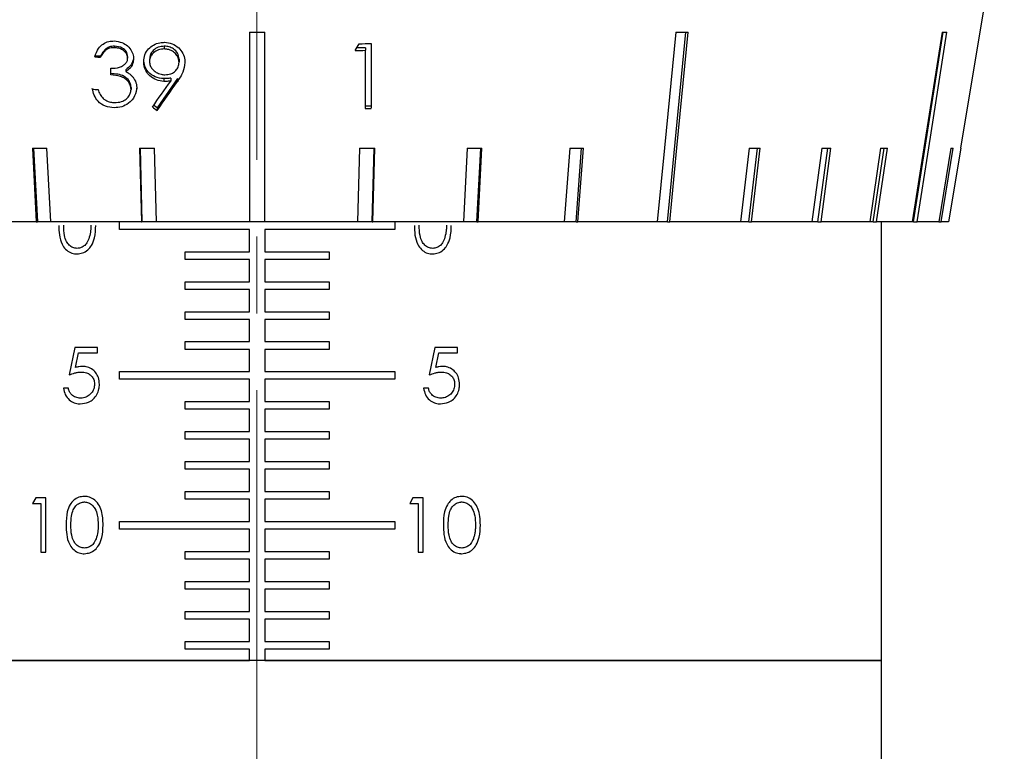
# Model space of a CAD drawing. Header units: inches. Extents: x 2.4 to 40.6, y 0.9 to 32.7.
# Tile 22 of 68: x 15.8 to 17.1, y 11.2 to 12.2. Entities that reach past the tile are written whole.
import ezdxf

# ---------------------------------------------------------------- set-up
doc = ezdxf.new("R2010")
doc.units = ezdxf.units.IN
doc.header["$MEASUREMENT"] = 0
doc.linetypes.add('CENTERX2', pattern=[0.8, 0.5, -0.1, 0.1, -0.1])

msp = doc.modelspace()

# ---------------------------------------------------------------- linework, layer by layer
at = {"color": 7, "linetype": 'CENTERX2', "lineweight": 18}
msp.add_line((16.1575, 9.5924), (16.1575, 24.41), dxfattribs=at)
at = {"color": 7, "linetype": 'Continuous', "lineweight": 25}
for p, q in [((17.0737, 12.0073), (17.1303, 12.3497)), ((16.1478, 12.1583), (16.1478, 11.9117)), ((16.1678, 11.9117), (16.1678, 12.1583)), ((16.6919, 11.9117), (16.7159, 12.1583)), ((17.0121, 11.9117), (17.0509, 12.1583)), ((15.9721, 12.1401), (15.9721, 12.1382)), ((16.037, 12.1401), (16.037, 12.1365)), ((16.2987, 12.138), (16.2875, 12.138)), ((16.2987, 12.138), (16.2987, 12.1348)), ((16.3063, 12.1436), (16.3063, 12.0593)), ((15.9542, 12.1272), (15.9465, 12.1272)), ((15.9542, 12.1272), (15.9542, 12.1259)), ((15.9893, 12.1269), (15.9893, 12.1245)), ((16.0178, 12.1234), (16.0178, 12.1202)), ((16.0562, 12.1234), (16.0562, 12.1194)), ((16.2987, 12.0591), (16.2987, 12.1348)), ((15.9674, 12.1027), (15.9674, 12.1114)), ((15.987, 12.1095), (15.987, 12.1072)), ((16.0541, 12.0981), (16.0277, 12.0601)), ((16.0364, 12.0979), (16.0364, 12.0943)), ((16.0454, 12.0986), (16.0454, 12.0948)), ((16.0541, 12.0981), (16.0541, 12.0941)), ((15.9937, 12.0866), (15.9937, 12.084)), ((16.0277, 12.0601), (16.0231, 12.0632)), ((16.0277, 12.0601), (16.0277, 12.0566)), ((16.3063, 12.0622), (16.2987, 12.0622)), ((15.8653, 12.0073), (15.8702, 11.9117)), ((15.8669, 12.0073), (15.8718, 11.9117)), ((15.8892, 11.9117), (15.8843, 12.0073)), ((16.0047, 12.0073), (16.0072, 11.9117)), ((16.0055, 12.0073), (16.008, 11.9117)), ((16.0269, 11.9117), (16.0244, 12.0073)), ((16.2912, 12.0073), (16.2887, 11.9117)), ((16.3077, 11.9117), (16.3102, 12.0073)), ((16.3085, 11.9117), (16.311, 12.0073)), ((16.4313, 12.0073), (16.4264, 11.9117)), ((16.4439, 11.9117), (16.4488, 12.0073)), ((16.4454, 11.9117), (16.4503, 12.0073)), ((16.5647, 12.0073), (16.5575, 11.9117)), ((16.573, 11.9117), (16.5802, 12.0073)), ((16.5753, 11.9117), (16.5825, 12.0073)), ((16.7983, 12.0073), (16.7871, 11.9117)), ((16.7977, 11.9117), (16.8089, 12.0073)), ((16.8013, 11.9117), (16.8125, 12.0073)), ((16.8928, 12.0073), (16.88, 11.9117)), ((16.8877, 11.9117), (16.9005, 12.0073)), ((16.8918, 11.9117), (16.9046, 12.0073)), ((16.9693, 12.0073), (16.9551, 11.9117)), ((16.9598, 11.9117), (16.9739, 12.0073)), ((16.9642, 11.9117), (16.9783, 12.0073)), ((17.0608, 12.0073), (17.0451, 11.9117)), ((17.0483, 11.9117), (17.0639, 12.0073)), ((17.0736, 12.0073), (17.0578, 11.9117)), ((17.0737, 12.0073), (17.0736, 12.0073)), ((15.8702, 11.9117), (15.7582, 11.9117)), ((15.8702, 11.9117), (15.8718, 11.9117)), ((15.8892, 11.9117), (15.8718, 11.9117)), ((16.0072, 11.9117), (15.8892, 11.9117)), ((15.9787, 11.9017), (15.9787, 11.9117)), ((16.0072, 11.9117), (16.008, 11.9117)), ((16.0269, 11.9117), (16.008, 11.9117)), ((16.1478, 11.9117), (16.0269, 11.9117)), ((16.1678, 11.9117), (16.1478, 11.9117)), ((16.2887, 11.9117), (16.1678, 11.9117)), ((16.3077, 11.9117), (16.2887, 11.9117)), ((16.3077, 11.9117), (16.3085, 11.9117)), ((16.4264, 11.9117), (16.3085, 11.9117)), ((16.337, 11.9117), (16.337, 11.9017)), ((16.4439, 11.9117), (16.4264, 11.9117)), ((16.4439, 11.9117), (16.4454, 11.9117)), ((16.5575, 11.9117), (16.4454, 11.9117)), ((16.573, 11.9117), (16.5575, 11.9117)), ((16.573, 11.9117), (16.5753, 11.9117)), ((16.6787, 11.9117), (16.5753, 11.9117)), ((16.6919, 11.9117), (16.6787, 11.9117)), ((16.6919, 11.9117), (16.6949, 11.9117)), ((16.7871, 11.9117), (16.6949, 11.9117)), ((16.7977, 11.9117), (16.7871, 11.9117)), ((16.7977, 11.9117), (16.8013, 11.9117)), ((16.88, 11.9117), (16.8013, 11.9117)), ((16.8877, 11.9117), (16.88, 11.9117)), ((16.8877, 11.9117), (16.8918, 11.9117)), ((16.9551, 11.9117), (16.8918, 11.9117)), ((16.9598, 11.9117), (16.9551, 11.9117)), ((16.9598, 11.9117), (16.9642, 11.9117)), ((17.0106, 11.9117), (16.9642, 11.9117)), ((16.9703, 11.3407), (16.9703, 11.9117)), ((17.0121, 11.9117), (17.0106, 11.9117)), ((17.0121, 11.9117), (17.0168, 11.9117)), ((17.0451, 11.9117), (17.0168, 11.9117)), ((17.0451, 11.9117), (17.0483, 11.9117)), ((17.0578, 11.9117), (17.0483, 11.9117)), ((16.1478, 11.9017), (15.9787, 11.9017)), ((16.1478, 11.8727), (16.1478, 11.9017)), ((16.1678, 11.9017), (16.1678, 11.8727)), ((16.337, 11.9017), (16.1678, 11.9017)), ((16.0641, 11.8727), (16.1478, 11.8727)), ((16.0641, 11.8627), (16.0641, 11.8727)), ((16.1678, 11.8727), (16.2516, 11.8727)), ((16.2516, 11.8727), (16.2516, 11.8627)), ((16.1478, 11.8627), (16.0641, 11.8627)), ((16.1478, 11.8337), (16.1478, 11.8627)), ((16.1678, 11.8627), (16.1678, 11.8337)), ((16.2516, 11.8627), (16.1678, 11.8627)), ((16.0641, 11.8337), (16.1478, 11.8337)), ((16.0641, 11.8237), (16.0641, 11.8337)), ((16.1678, 11.8337), (16.2516, 11.8337)), ((16.2516, 11.8337), (16.2516, 11.8237)), ((16.1478, 11.8237), (16.0641, 11.8237)), ((16.1478, 11.7947), (16.1478, 11.8237)), ((16.1678, 11.8237), (16.1678, 11.7947)), ((16.2516, 11.8237), (16.1678, 11.8237)), ((16.0641, 11.7947), (16.1478, 11.7947)), ((16.0641, 11.7847), (16.0641, 11.7947)), ((16.1678, 11.7947), (16.2516, 11.7947)), ((16.2516, 11.7947), (16.2516, 11.7847)), ((16.1478, 11.7847), (16.0641, 11.7847)), ((16.1478, 11.7557), (16.1478, 11.7847)), ((16.1678, 11.7847), (16.1678, 11.7557)), ((16.2516, 11.7847), (16.1678, 11.7847)), ((16.0641, 11.7557), (16.1478, 11.7557)), ((16.0641, 11.7457), (16.0641, 11.7557)), ((16.1678, 11.7557), (16.2516, 11.7557)), ((16.2516, 11.7557), (16.2516, 11.7457)), ((15.9205, 11.7483), (15.9131, 11.7125)), ((15.9499, 11.7483), (15.9205, 11.7483)), ((15.9216, 11.7221), (15.9255, 11.741)), ((15.9255, 11.741), (15.9499, 11.741)), ((15.9499, 11.741), (15.9499, 11.7483)), ((16.1478, 11.7457), (16.0641, 11.7457)), ((16.1478, 11.7167), (16.1478, 11.7457)), ((16.1678, 11.7457), (16.1678, 11.7167)), ((16.2516, 11.7457), (16.1678, 11.7457)), ((16.3892, 11.7483), (16.3818, 11.7125)), ((16.4186, 11.7483), (16.3892, 11.7483)), ((16.3903, 11.7221), (16.3942, 11.741)), ((16.3942, 11.741), (16.4186, 11.741)), ((16.4186, 11.741), (16.4186, 11.7483)), ((15.9787, 11.7167), (16.1478, 11.7167)), ((15.9787, 11.7067), (15.9787, 11.7167)), ((16.1678, 11.7167), (16.337, 11.7167)), ((16.337, 11.7167), (16.337, 11.7067)), ((16.1478, 11.7067), (15.9787, 11.7067)), ((16.1478, 11.6777), (16.1478, 11.7067)), ((16.1678, 11.7067), (16.1678, 11.6777)), ((16.337, 11.7067), (16.1678, 11.7067)), ((15.9122, 11.695), (15.9058, 11.695)), ((16.3809, 11.695), (16.3745, 11.695)), ((16.0641, 11.6777), (16.1478, 11.6777)), ((16.0641, 11.6677), (16.0641, 11.6777)), ((16.1678, 11.6777), (16.2516, 11.6777)), ((16.2516, 11.6777), (16.2516, 11.6677)), ((16.1478, 11.6677), (16.0641, 11.6677)), ((16.1478, 11.6387), (16.1478, 11.6677)), ((16.1678, 11.6677), (16.1678, 11.6387)), ((16.2516, 11.6677), (16.1678, 11.6677)), ((16.0641, 11.6387), (16.1478, 11.6387)), ((16.0641, 11.6287), (16.0641, 11.6387)), ((16.1678, 11.6387), (16.2516, 11.6387)), ((16.2516, 11.6387), (16.2516, 11.6287)), ((16.1478, 11.6287), (16.0641, 11.6287)), ((16.1478, 11.5997), (16.1478, 11.6287)), ((16.1678, 11.6287), (16.1678, 11.5997)), ((16.2516, 11.6287), (16.1678, 11.6287)), ((16.0641, 11.5997), (16.1478, 11.5997)), ((16.0641, 11.5897), (16.0641, 11.5997)), ((16.1678, 11.5997), (16.2516, 11.5997)), ((16.2516, 11.5997), (16.2516, 11.5897)), ((16.1478, 11.5897), (16.0641, 11.5897)), ((16.1478, 11.5607), (16.1478, 11.5897)), ((16.1678, 11.5897), (16.1678, 11.5607)), ((16.2516, 11.5897), (16.1678, 11.5897)), ((16.0641, 11.5607), (16.1478, 11.5607)), ((16.0641, 11.5507), (16.0641, 11.5607)), ((16.1678, 11.5607), (16.2516, 11.5607)), ((16.2516, 11.5607), (16.2516, 11.5507)), ((15.8697, 11.5526), (15.8655, 11.5453)), ((15.8828, 11.5526), (15.8697, 11.5526)), ((15.8828, 11.4817), (15.8828, 11.5526)), ((16.1478, 11.5507), (16.0641, 11.5507)), ((16.1478, 11.5217), (16.1478, 11.5507)), ((16.1678, 11.5507), (16.1678, 11.5217)), ((16.2516, 11.5507), (16.1678, 11.5507)), ((16.3607, 11.5526), (16.3566, 11.5453)), ((16.3738, 11.5526), (16.3607, 11.5526)), ((16.3738, 11.4817), (16.3738, 11.5526)), ((15.8655, 11.5453), (15.8764, 11.5453)), ((15.8764, 11.5453), (15.8764, 11.4817)), ((16.3566, 11.5453), (16.3675, 11.5453)), ((16.3675, 11.5453), (16.3675, 11.4817)), ((15.9787, 11.5217), (16.1478, 11.5217)), ((15.9787, 11.5117), (15.9787, 11.5217)), ((16.1678, 11.5217), (16.337, 11.5217)), ((16.337, 11.5217), (16.337, 11.5117)), ((16.1478, 11.5117), (15.9787, 11.5117)), ((16.1478, 11.4827), (16.1478, 11.5117)), ((16.1678, 11.5117), (16.1678, 11.4827)), ((16.337, 11.5117), (16.1678, 11.5117)), ((16.0641, 11.4827), (16.1478, 11.4827)), ((16.0641, 11.4727), (16.0641, 11.4827)), ((16.1678, 11.4827), (16.2516, 11.4827)), ((16.2516, 11.4827), (16.2516, 11.4727)), ((15.8764, 11.4817), (15.8828, 11.4817)), ((16.1478, 11.4727), (16.0641, 11.4727)), ((16.1478, 11.4437), (16.1478, 11.4727)), ((16.1678, 11.4727), (16.1678, 11.4437)), ((16.2516, 11.4727), (16.1678, 11.4727)), ((16.3675, 11.4817), (16.3738, 11.4817)), ((16.0641, 11.4437), (16.1478, 11.4437)), ((16.0641, 11.4337), (16.0641, 11.4437)), ((16.1478, 11.4337), (16.0641, 11.4337)), ((16.1478, 11.4047), (16.1478, 11.4337)), ((16.1678, 11.4437), (16.2516, 11.4437)), ((16.1678, 11.4337), (16.1678, 11.4047)), ((16.2516, 11.4337), (16.1678, 11.4337)), ((16.2516, 11.4437), (16.2516, 11.4337)), ((16.0641, 11.4047), (16.1478, 11.4047)), ((16.0641, 11.3947), (16.0641, 11.4047)), ((16.1478, 11.3947), (16.0641, 11.3947)), ((16.1478, 11.3657), (16.1478, 11.3947)), ((16.1678, 11.4047), (16.2516, 11.4047)), ((16.1678, 11.3947), (16.1678, 11.3657)), ((16.2516, 11.3947), (16.1678, 11.3947)), ((16.2516, 11.4047), (16.2516, 11.3947)), ((16.0641, 11.3657), (16.1478, 11.3657)), ((16.0641, 11.3557), (16.0641, 11.3657)), ((16.1478, 11.3557), (16.0641, 11.3557)), ((16.1478, 11.3407), (16.1478, 11.3557)), ((16.1678, 11.3657), (16.2516, 11.3657)), ((16.1678, 11.3557), (16.1678, 11.3407)), ((16.2516, 11.3557), (16.1678, 11.3557)), ((16.2516, 11.3657), (16.2516, 11.3557)), ((16.9703, 11.3407), (15.3453, 11.3407)), ((15.3453, 11.3407), (16.1478, 11.3407)), ((16.1678, 11.3407), (16.9703, 11.3407)), ((16.9703, 11.1752), (16.9703, 11.3407))]:
    msp.add_line(p, q, dxfattribs=at)
at = {"color": 7, "linetype": 'Continuous', "lineweight": 25, "flags": 128}
for points in [[(16.7027, 12.1583), (16.6881, 12.0077), (16.6787, 11.9117)], [(16.6949, 11.9117), (16.7042, 12.0077), (16.7189, 12.1583)], [(17.0495, 12.1583), (17.0258, 12.0077), (17.0106, 11.9117)], [(17.0168, 11.9117), (17.0319, 12.0077), (17.0556, 12.1583)]]:
    msp.add_lwpolyline(points, dxfattribs=at)
at = {"color": 7, "linetype": 'Continuous', "lineweight": 25}
for centre, major_axis, ratio, start_param, end_param in [((16.1578, 12.3184), (0.967, 0), 0.165587, 4.702047, 4.722731), ((16.1423, 12.3184), (0.967, -0.0958), 0.132649, 5.343689, 5.364373), ((16.1326, 12.3184), (0.9673, -0.1527), 0.049895, 5.96667, 5.987353), ((16.4547, 12.5925), (1.01, 1.8011), 0.038045, 4.476673, 4.481703), ((16.1578, 12.3014), (0.9641, 0), 0.165587, 4.850442, 4.867027), ((16.1578, 12.2814), (0.9608, 0), 0.165587, 4.490676, 4.498861), ((16.1578, 12.2925), (0.9627, 0), 0.165587, 4.845389, 4.859198), ((16.4146, 12.7995), (1.0437, 1.5601), 0.049907, 4.252946, 4.277353), ((16.4142, 12.7857), (1.0414, 1.5575), 0.049869, 4.25885, 4.285861), ((16.1578, 12.238), (0.9537, 0), 0.165587, 4.485439, 4.493695), ((16.0473, 12.1986), (0.9442, -0.6784), 0.109137, 4.763513, 4.769994), ((16.1578, 12.2146), (0.9498, 0), 0.165587, 4.861204, 4.869384), ((16.1658, 12.1632), (0.9413, 0.0494), 0.15705, 4.379253, 4.400501), ((16.1619, 12.1632), (0.9413, 0.0251), 0.163433, 4.540276, 4.561524), ((16.1538, 12.1632), (0.9413, -0.0251), 0.163433, 4.863254, 4.884502), ((16.1499, 12.1632), (0.9413, -0.0494), 0.15705, 5.024277, 5.045525), ((16.1461, 12.1632), (0.9413, -0.0723), 0.146669, 5.184427, 5.205675), ((16.1396, 12.1632), (0.9414, -0.1117), 0.11544, 5.501052, 5.5223), ((16.137, 12.1632), (0.9414, -0.1273), 0.095551, 5.65734, 5.678588), ((16.1348, 12.1632), (0.9415, -0.1397), 0.073522, 5.812379, 5.833627), ((16.1323, 12.1632), (0.9416, -0.154), 0.02521, 6.119664, 6.140912)]:
    msp.add_ellipse(centre, major_axis=major_axis, ratio=ratio, start_param=start_param, end_param=end_param, dxfattribs=at)
for points, knots in [([(15.9465, 12.1262), (15.9478, 12.1301), (15.95, 12.1367), (15.9571, 12.1433), (15.9644, 12.1466), (15.9696, 12.1468), (15.972, 12.1469)], [0, 0, 0, 0, 0.340755, 0.570001, 0.799415, 1, 1, 1, 1]), ([(15.9721, 12.1401), (15.9699, 12.14), (15.9654, 12.1396), (15.9584, 12.1354), (15.9558, 12.1303), (15.9542, 12.1272)], [0, 0, 0, 0, 0.280636, 0.560364, 1, 1, 1, 1]), ([(15.9721, 12.1382), (15.9694, 12.1381), (15.9649, 12.1378), (15.9592, 12.1341), (15.9561, 12.1299), (15.9547, 12.1269), (15.9542, 12.1259)], [0, 0, 0, 0, 0.339566, 0.564893, 0.856934, 1, 1, 1, 1]), ([(15.972, 12.1469), (15.9754, 12.1464), (15.9815, 12.1456), (15.9895, 12.1408), (15.9948, 12.1343), (15.9968, 12.1283), (15.997, 12.125), (15.997, 12.1242)], [0, 0, 0, 0, 0.2729252, 0.5017186, 0.7319308, 0.9334852, 1, 1, 1, 1]), ([(15.9893, 12.1269), (15.9889, 12.1291), (15.988, 12.1336), (15.9815, 12.139), (15.9757, 12.1397), (15.9721, 12.1401)], [0, 0, 0, 0, 0.278859, 0.560074, 1, 1, 1, 1]), ([(15.9893, 12.1245), (15.9892, 12.1258), (15.9889, 12.1283), (15.9866, 12.1322), (15.9828, 12.1355), (15.9776, 12.1377), (15.974, 12.1381), (15.9721, 12.1382)], [0, 0, 0, 0, 0.158035, 0.316763, 0.544399, 0.765587, 1, 1, 1, 1]), ([(16.0102, 12.1199), (16.0105, 12.123), (16.011, 12.1292), (16.016, 12.1369), (16.023, 12.1421), (16.0304, 12.1449), (16.0354, 12.1451), (16.0374, 12.1452)], [0, 0, 0, 0, 0.221708, 0.445518, 0.641204, 0.855137, 1, 1, 1, 1]), ([(16.037, 12.1401), (16.0343, 12.1399), (16.029, 12.1394), (16.0227, 12.1351), (16.0185, 12.1296), (16.0181, 12.1254), (16.0178, 12.1234)], [0, 0, 0, 0, 0.280092, 0.560011, 0.780131, 1, 1, 1, 1]), ([(16.037, 12.1365), (16.0345, 12.1363), (16.0294, 12.136), (16.0234, 12.1323), (16.0194, 12.1276), (16.0179, 12.1234), (16.0179, 12.1209), (16.0178, 12.1202)], [0, 0, 0, 0, 0.265758, 0.534073, 0.728573, 0.9242, 1, 1, 1, 1]), ([(16.0562, 12.1234), (16.0558, 12.126), (16.055, 12.1313), (16.0495, 12.1366), (16.0433, 12.1397), (16.0391, 12.14), (16.037, 12.1401)], [0, 0, 0, 0, 0.2787219, 0.5585693, 0.7791712, 1, 1, 1, 1]), ([(16.0562, 12.1194), (16.0561, 12.1212), (16.0557, 12.1247), (16.0526, 12.1298), (16.0477, 12.1339), (16.0421, 12.1362), (16.0385, 12.1364), (16.037, 12.1365)], [0, 0, 0, 0, 0.1889762, 0.379197, 0.6129586, 0.8438947, 1, 1, 1, 1]), ([(16.0374, 12.1452), (16.0407, 12.1448), (16.0475, 12.1439), (16.0559, 12.1385), (16.0614, 12.131), (16.0637, 12.1241), (16.0639, 12.12), (16.0639, 12.1187)], [0, 0, 0, 0, 0.242006, 0.486047, 0.698404, 0.906317, 1, 1, 1, 1]), ([(15.9674, 12.1114), (15.9713, 12.1115), (15.977, 12.1118), (15.9835, 12.1147), (15.9871, 12.1177), (15.9891, 12.1211), (15.9892, 12.1235), (15.9893, 12.1245)], [0, 0, 0, 0, 0.404947, 0.596154, 0.747984, 0.900813, 1, 1, 1, 1]), ([(15.997, 12.1269), (15.9969, 12.1249), (15.9966, 12.121), (15.9935, 12.1145), (15.9895, 12.1114), (15.987, 12.1095)], [0, 0, 0, 0, 0.280508, 0.560792, 1, 1, 1, 1]), ([(15.997, 12.1242), (15.9968, 12.1218), (15.9964, 12.1171), (15.9925, 12.111), (15.9888, 12.1084), (15.987, 12.1072)], [0, 0, 0, 0, 0.340034, 0.683338, 1, 1, 1, 1]), ([(16.0364, 12.0979), (16.0326, 12.0983), (16.0249, 12.0992), (16.0163, 12.1058), (16.011, 12.1141), (16.0104, 12.12), (16.0102, 12.123)], [0, 0, 0, 0, 0.279814, 0.559489, 0.779635, 1, 1, 1, 1]), ([(16.0364, 12.0943), (16.0331, 12.0947), (16.0265, 12.0954), (16.0183, 12.1008), (16.0125, 12.108), (16.0103, 12.1148), (16.0102, 12.1188), (16.0102, 12.1199)], [0, 0, 0, 0, 0.241861, 0.485705, 0.702443, 0.916137, 1, 1, 1, 1]), ([(16.0178, 12.1202), (16.018, 12.1184), (16.0183, 12.115), (16.0215, 12.1099), (16.0263, 12.1058), (16.0322, 12.1034), (16.0361, 12.1031), (16.0378, 12.103)], [0, 0, 0, 0, 0.17945, 0.359972, 0.593902, 0.827485, 1, 1, 1, 1]), ([(16.0378, 12.103), (16.0404, 12.1031), (16.0448, 12.1034), (16.0504, 12.1065), (16.0542, 12.1107), (16.056, 12.1153), (16.0562, 12.1183), (16.0562, 12.1194)], [0, 0, 0, 0, 0.273722, 0.474067, 0.674091, 0.887128, 1, 1, 1, 1]), ([(16.0639, 12.1187), (16.0633, 12.1144), (16.0624, 12.1078), (16.0579, 12.0999), (16.0554, 12.0961), (16.0541, 12.0941)], [0, 0, 0, 0, 0.480089, 0.738671, 1, 1, 1, 1]), ([(15.9937, 12.0866), (15.9936, 12.0881), (15.9933, 12.091), (15.9907, 12.0963), (15.9827, 12.1036), (15.9735, 12.1041), (15.9674, 12.1044)], [0, 0, 0, 0, 0.125587, 0.2511907, 0.500605, 1, 1, 1, 1]), ([(15.9937, 12.084), (15.9935, 12.0859), (15.9931, 12.0896), (15.99, 12.0945), (15.9856, 12.0984), (15.9779, 12.1017), (15.9717, 12.1023), (15.9674, 12.1027)], [0, 0, 0, 0, 0.155124, 0.311063, 0.471658, 0.637532, 1, 1, 1, 1]), ([(15.987, 12.1072), (15.9884, 12.1064), (15.9908, 12.1051), (15.9939, 12.1025), (15.9955, 12.1006), (15.9963, 12.0997)], [0, 0, 0, 0, 0.390254, 0.691153, 1, 1, 1, 1]), ([(15.9963, 12.0997), (15.997, 12.0986), (15.9993, 12.0952), (16.0011, 12.0899), (16.0013, 12.0859), (16.0014, 12.0845)], [0, 0, 0, 0, 0.251194, 0.743049, 1, 1, 1, 1]), ([(16.0454, 12.0986), (16.0437, 12.0984), (16.0407, 12.098), (16.0377, 12.098), (16.0364, 12.0979)], [0, 0, 0, 0, 0.559944, 1, 1, 1, 1]), ([(15.9718, 12.0601), (15.9679, 12.0604), (15.96, 12.0611), (15.9508, 12.0676), (15.9454, 12.0761), (15.944, 12.082), (15.9433, 12.085)], [0, 0, 0, 0, 0.279886, 0.558979, 0.779263, 1, 1, 1, 1]), ([(16.0014, 12.0873), (16.0008, 12.0832), (15.9995, 12.0749), (15.9915, 12.0658), (15.9817, 12.0608), (15.9751, 12.0603), (15.9718, 12.0601)], [0, 0, 0, 0, 0.279304, 0.558838, 0.779277, 1, 1, 1, 1]), ([(16.0454, 12.0948), (16.0439, 12.0946), (16.0416, 12.0944), (16.0386, 12.0943), (16.0371, 12.0943), (16.0364, 12.0943)], [0, 0, 0, 0, 0.499166, 0.749477, 1, 1, 1, 1]), ([(15.9509, 12.0838), (15.9513, 12.0827), (15.9519, 12.0805), (15.9538, 12.0763), (15.9561, 12.0737), (15.9576, 12.0719)], [0, 0, 0, 0, 0.2500303, 0.5005166, 1, 1, 1, 1]), ([(15.9576, 12.0719), (15.9587, 12.0711), (15.9615, 12.069), (15.9665, 12.0673), (15.9703, 12.067), (15.9719, 12.0669)], [0, 0, 0, 0, 0.246931, 0.683743, 1, 1, 1, 1]), ([(15.9719, 12.0669), (15.9752, 12.067), (15.9807, 12.0672), (15.9876, 12.0711), (15.9918, 12.0758), (15.9935, 12.0804), (15.9937, 12.0831), (15.9937, 12.084)], [0, 0, 0, 0, 0.310679, 0.528701, 0.746607, 0.90803, 1, 1, 1, 1]), ([(15.8997, 11.907), (15.8998, 11.9029), (15.9, 11.8945), (15.9028, 11.8836), (15.9082, 11.8757), (15.9146, 11.8712), (15.92, 11.8699), (15.9229, 11.8699), (15.9234, 11.8698)], [0, 0, 0, 0, 0.248246, 0.498764, 0.659443, 0.821268, 0.970191, 1, 1, 1, 1]), ([(15.9236, 11.8771), (15.9217, 11.8773), (15.9179, 11.8778), (15.913, 11.8811), (15.909, 11.8865), (15.9063, 11.8954), (15.9061, 11.9026), (15.9061, 11.9071)], [0, 0, 0, 0, 0.150188, 0.300933, 0.452054, 0.659963, 1, 1, 1, 1]), ([(15.9234, 11.8698), (15.9259, 11.8701), (15.9309, 11.8706), (15.9375, 11.8747), (15.9431, 11.8814), (15.9473, 11.8924), (15.9476, 11.9016), (15.9478, 11.907)], [0, 0, 0, 0, 0.15511, 0.310651, 0.461023, 0.677072, 1, 1, 1, 1]), ([(15.9415, 11.9071), (15.9414, 11.9055), (15.9414, 11.9025), (15.9408, 11.8965), (15.9396, 11.8922), (15.9388, 11.8893)], [0, 0, 0, 0, 0.25019, 0.500475, 1, 1, 1, 1]), ([(16.3625, 11.907), (16.3626, 11.9028), (16.3628, 11.8943), (16.3658, 11.8833), (16.3713, 11.8754), (16.3777, 11.8711), (16.383, 11.8699), (16.3858, 11.8699), (16.3862, 11.8698)], [0, 0, 0, 0, 0.2537, 0.509884, 0.668013, 0.827139, 0.97401, 1, 1, 1, 1]), ([(16.3864, 11.8771), (16.3845, 11.8773), (16.3807, 11.8778), (16.3759, 11.8811), (16.3718, 11.8864), (16.3691, 11.8953), (16.3689, 11.9025), (16.3689, 11.9071)], [0, 0, 0, 0, 0.148858, 0.2983, 0.447718, 0.6563, 1, 1, 1, 1]), ([(16.3862, 11.8698), (16.3887, 11.8701), (16.3938, 11.8706), (16.4004, 11.8747), (16.4059, 11.8815), (16.4101, 11.8925), (16.4104, 11.9016), (16.4106, 11.907)], [0, 0, 0, 0, 0.155782, 0.311949, 0.463864, 0.678844, 1, 1, 1, 1]), ([(16.4043, 11.9071), (16.4042, 11.9055), (16.4042, 11.9025), (16.4036, 11.8965), (16.4024, 11.8922), (16.4016, 11.8893)], [0, 0, 0, 0, 0.250108, 0.500313, 1, 1, 1, 1]), ([(15.9388, 11.8893), (15.9378, 11.887), (15.9361, 11.8831), (15.9315, 11.8792), (15.9273, 11.8773), (15.9246, 11.8772), (15.9236, 11.8771)], [0, 0, 0, 0, 0.340698, 0.597489, 0.854187, 1, 1, 1, 1]), ([(16.4016, 11.8893), (16.4006, 11.887), (16.3989, 11.8831), (16.3943, 11.8792), (16.3901, 11.8773), (16.3874, 11.8772), (16.3864, 11.8771)], [0, 0, 0, 0, 0.340113, 0.598663, 0.857131, 1, 1, 1, 1]), ([(15.9131, 11.7125), (15.9156, 11.7134), (15.9194, 11.7148), (15.9248, 11.716), (15.9275, 11.7161), (15.9289, 11.7162)], [0, 0, 0, 0, 0.4938659, 0.7453503, 1, 1, 1, 1]), ([(15.9301, 11.7235), (15.9287, 11.7235), (15.9265, 11.7233), (15.9237, 11.7227), (15.9223, 11.7223), (15.9216, 11.7221)], [0, 0, 0, 0, 0.495424, 0.74736, 1, 1, 1, 1]), ([(15.9289, 11.7162), (15.9312, 11.716), (15.9353, 11.7158), (15.9406, 11.713), (15.9442, 11.709), (15.946, 11.7045), (15.9461, 11.7016), (15.9462, 11.7004)], [0, 0, 0, 0, 0.26533, 0.469275, 0.673654, 0.861848, 1, 1, 1, 1]), ([(15.9526, 11.7001), (15.9524, 11.7031), (15.952, 11.7086), (15.948, 11.7156), (15.9425, 11.7206), (15.9361, 11.7232), (15.9319, 11.7234), (15.9301, 11.7235)], [0, 0, 0, 0, 0.240498, 0.440586, 0.640339, 0.848479, 1, 1, 1, 1]), ([(16.3818, 11.7125), (16.3844, 11.7134), (16.3882, 11.7148), (16.3935, 11.716), (16.3962, 11.7161), (16.3976, 11.7162)], [0, 0, 0, 0, 0.493713, 0.745265, 1, 1, 1, 1]), ([(16.3988, 11.7235), (16.3974, 11.7235), (16.3952, 11.7233), (16.3924, 11.7227), (16.391, 11.7223), (16.3903, 11.7221)], [0, 0, 0, 0, 0.4954182, 0.7473514, 1, 1, 1, 1]), ([(16.3976, 11.7162), (16.3999, 11.716), (16.404, 11.7158), (16.4093, 11.713), (16.4129, 11.709), (16.4147, 11.7045), (16.4149, 11.7016), (16.4149, 11.7004)], [0, 0, 0, 0, 0.263822, 0.46999, 0.676646, 0.865462, 1, 1, 1, 1]), ([(16.4213, 11.7001), (16.4211, 11.703), (16.4207, 11.7085), (16.4168, 11.7154), (16.4114, 11.7205), (16.405, 11.7232), (16.4007, 11.7234), (16.3988, 11.7235)], [0, 0, 0, 0, 0.234962, 0.43337, 0.631342, 0.841974, 1, 1, 1, 1]), ([(15.9462, 11.7004), (15.946, 11.6982), (15.9457, 11.694), (15.9424, 11.6887), (15.9378, 11.6846), (15.9328, 11.6824), (15.9293, 11.6822), (15.928, 11.6822)], [0, 0, 0, 0, 0.216197, 0.434562, 0.627196, 0.860163, 1, 1, 1, 1]), ([(16.4149, 11.7004), (16.4147, 11.6983), (16.4144, 11.6941), (16.411, 11.6884), (16.4061, 11.6842), (16.4009, 11.6824), (16.3977, 11.6822), (16.3967, 11.6822)], [0, 0, 0, 0, 0.212514, 0.427105, 0.659832, 0.893967, 1, 1, 1, 1]), ([(15.9058, 11.695), (15.9064, 11.6922), (15.9076, 11.6865), (15.9128, 11.6799), (15.9194, 11.6758), (15.9246, 11.6749), (15.9272, 11.6748), (15.9276, 11.6748)], [0, 0, 0, 0, 0.257352, 0.517013, 0.748613, 0.962896, 1, 1, 1, 1]), ([(15.928, 11.6822), (15.9259, 11.6824), (15.9216, 11.6829), (15.9165, 11.6861), (15.9134, 11.6905), (15.9126, 11.6935), (15.9122, 11.695)], [0, 0, 0, 0, 0.292974, 0.587232, 0.789939, 1, 1, 1, 1]), ([(15.9276, 11.6748), (15.9313, 11.6752), (15.9375, 11.6758), (15.9449, 11.6807), (15.9496, 11.6867), (15.9523, 11.6935), (15.9525, 11.6981), (15.9526, 11.7001)], [0, 0, 0, 0, 0.283167, 0.471148, 0.659141, 0.850906, 1, 1, 1, 1]), ([(16.3745, 11.695), (16.3751, 11.6922), (16.3763, 11.6865), (16.3816, 11.6798), (16.3882, 11.6758), (16.3933, 11.6749), (16.396, 11.6748), (16.3963, 11.6748)], [0, 0, 0, 0, 0.259111, 0.520654, 0.751275, 0.963483, 1, 1, 1, 1]), ([(16.3967, 11.6822), (16.3946, 11.6824), (16.3903, 11.6829), (16.3853, 11.6861), (16.3821, 11.6905), (16.3813, 11.6935), (16.3809, 11.695)], [0, 0, 0, 0, 0.2927819, 0.5869445, 0.7891992, 1, 1, 1, 1]), ([(16.3963, 11.6748), (16.4, 11.6752), (16.4062, 11.6758), (16.4136, 11.6807), (16.4183, 11.6868), (16.421, 11.6935), (16.4212, 11.6981), (16.4213, 11.7001)], [0, 0, 0, 0, 0.281363, 0.472119, 0.662951, 0.855439, 1, 1, 1, 1]), ([(15.9329, 11.5544), (15.9304, 11.5542), (15.9254, 11.5537), (15.919, 11.5497), (15.9137, 11.5432), (15.9095, 11.5322), (15.9093, 11.523), (15.9092, 11.5171)], [0, 0, 0, 0, 0.152889, 0.306514, 0.454315, 0.653411, 1, 1, 1, 1]), ([(15.9155, 11.5171), (15.9156, 11.521), (15.9157, 11.5278), (15.9179, 11.5364), (15.9216, 11.5423), (15.9264, 11.5459), (15.9305, 11.547), (15.9327, 11.5471), (15.9331, 11.5471)], [0, 0, 0, 0, 0.294556, 0.515294, 0.669033, 0.823736, 0.972375, 1, 1, 1, 1]), ([(15.9574, 11.5171), (15.9571, 11.5233), (15.9568, 11.5327), (15.9517, 11.5443), (15.9457, 11.5509), (15.9388, 11.554), (15.9345, 11.5543), (15.9329, 11.5544)], [0, 0, 0, 0, 0.367195, 0.551501, 0.737546, 0.89729, 1, 1, 1, 1]), ([(15.9331, 11.5471), (15.9349, 11.5469), (15.9386, 11.5465), (15.9434, 11.5433), (15.9476, 11.5377), (15.9506, 11.5288), (15.9508, 11.5214), (15.951, 11.5171)], [0, 0, 0, 0, 0.145547, 0.29152, 0.438581, 0.676199, 1, 1, 1, 1]), ([(16.4239, 11.5544), (16.4214, 11.5542), (16.4164, 11.5537), (16.4099, 11.5496), (16.4047, 11.5431), (16.4006, 11.532), (16.4003, 11.5229), (16.4002, 11.5171)], [0, 0, 0, 0, 0.1553492, 0.3115316, 0.4597925, 0.6579498, 1, 1, 1, 1]), ([(16.4066, 11.5171), (16.4066, 11.521), (16.4068, 11.5277), (16.4089, 11.5364), (16.4126, 11.5422), (16.4173, 11.5458), (16.4215, 11.547), (16.4237, 11.5471), (16.4241, 11.5471)], [0, 0, 0, 0, 0.292456, 0.511917, 0.665032, 0.819095, 0.967485, 1, 1, 1, 1]), ([(16.4484, 11.5171), (16.4481, 11.5245), (16.4476, 11.5348), (16.4413, 11.5464), (16.435, 11.5519), (16.4287, 11.5542), (16.4251, 11.5544), (16.4239, 11.5544)], [0, 0, 0, 0, 0.42546, 0.598174, 0.77229, 0.92745, 1, 1, 1, 1]), ([(16.4241, 11.5471), (16.426, 11.5469), (16.4297, 11.5464), (16.4346, 11.5432), (16.4388, 11.5374), (16.4417, 11.5285), (16.4419, 11.5212), (16.442, 11.5171)], [0, 0, 0, 0, 0.149665, 0.29975, 0.449713, 0.692569, 1, 1, 1, 1]), ([(15.9092, 11.5171), (15.9093, 11.5129), (15.9095, 11.5045), (15.9123, 11.4936), (15.9177, 11.4856), (15.9242, 11.4812), (15.9296, 11.4799), (15.9324, 11.4798), (15.9329, 11.4798)], [0, 0, 0, 0, 0.249531, 0.501376, 0.661684, 0.823114, 0.971629, 1, 1, 1, 1]), ([(15.9331, 11.4871), (15.9312, 11.4874), (15.9274, 11.4878), (15.9225, 11.4911), (15.9185, 11.4965), (15.9157, 11.5054), (15.9156, 11.5126), (15.9155, 11.5171)], [0, 0, 0, 0, 0.149399, 0.299348, 0.450017, 0.658244, 1, 1, 1, 1]), ([(15.9329, 11.4798), (15.9354, 11.4801), (15.9404, 11.4806), (15.947, 11.4846), (15.9526, 11.4914), (15.9569, 11.5024), (15.9572, 11.5116), (15.9574, 11.5171)], [0, 0, 0, 0, 0.154202, 0.308822, 0.458883, 0.675617, 1, 1, 1, 1]), ([(15.951, 11.5171), (15.951, 11.5156), (15.9509, 11.5126), (15.9504, 11.5066), (15.9491, 11.5022), (15.9483, 11.4993)], [0, 0, 0, 0, 0.250216, 0.500526, 1, 1, 1, 1]), ([(16.4002, 11.5171), (16.4003, 11.5129), (16.4005, 11.5045), (16.4034, 11.4936), (16.4088, 11.4856), (16.4152, 11.4812), (16.4205, 11.4799), (16.4234, 11.4798), (16.4239, 11.4798)], [0, 0, 0, 0, 0.249006, 0.500344, 0.659491, 0.819726, 0.968215, 1, 1, 1, 1]), ([(16.4241, 11.4871), (16.4222, 11.4874), (16.4184, 11.4878), (16.4135, 11.4912), (16.4095, 11.4966), (16.4068, 11.5055), (16.4066, 11.5127), (16.4066, 11.5171)], [0, 0, 0, 0, 0.152152, 0.304929, 0.455952, 0.663269, 1, 1, 1, 1]), ([(16.4239, 11.4798), (16.4265, 11.4801), (16.4317, 11.4806), (16.4384, 11.4849), (16.4439, 11.4918), (16.4479, 11.5028), (16.4482, 11.5118), (16.4484, 11.5171)], [0, 0, 0, 0, 0.160184, 0.320816, 0.474515, 0.687312, 1, 1, 1, 1]), ([(16.442, 11.5171), (16.442, 11.5164), (16.442, 11.5149), (16.4419, 11.5126), (16.4417, 11.5103), (16.4414, 11.5073), (16.4407, 11.5036), (16.4398, 11.5007), (16.4393, 11.4993)], [0, 0, 0, 0, 0.124852, 0.249792, 0.374663, 0.499686, 0.748336, 1, 1, 1, 1]), ([(15.9483, 11.4993), (15.9473, 11.4971), (15.9456, 11.4931), (15.9411, 11.4892), (15.9368, 11.4873), (15.9341, 11.4872), (15.9331, 11.4871)], [0, 0, 0, 0, 0.341395, 0.597913, 0.854359, 1, 1, 1, 1]), ([(16.4393, 11.4993), (16.4384, 11.4971), (16.4367, 11.4931), (16.4321, 11.4892), (16.4278, 11.4873), (16.4251, 11.4872), (16.4241, 11.4871)], [0, 0, 0, 0, 0.33687, 0.597039, 0.857036, 1, 1, 1, 1])]:
    msp.add_open_spline(points, degree=3, knots=knots, dxfattribs=at)

doc.saveas('drawing.dxf')
